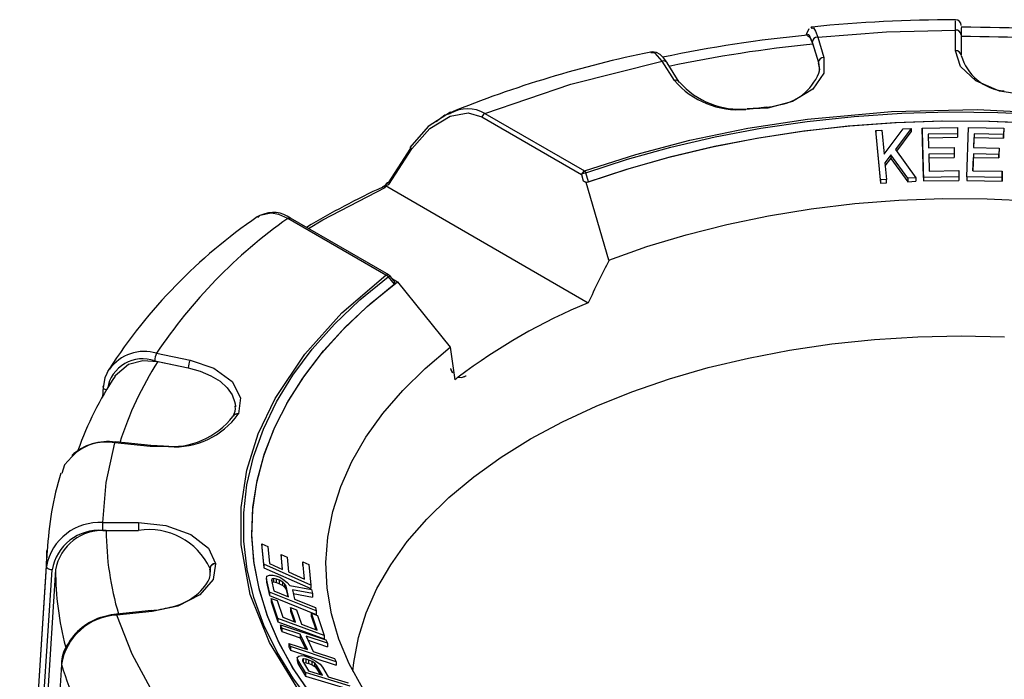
# Model space of a CAD drawing. Header units: millimetres. Extents: x 0 to 699, y 0 to 540.
# Tile 23 of 26: x 470 to 523, y 442 to 477. Entities that reach past the tile are written whole.
import ezdxf

# ---------------------------------------------------------------- set-up
doc = ezdxf.new("R2010")
doc.units = ezdxf.units.MM
doc.header["$LTSCALE"] = 2.5

msp = doc.modelspace()

# ---------------------------------------------------------------- linework, layer by layer
for p, q in [((512.519, 476.124), (512.458, 476.085)), ((512.49, 476.057), (512.526, 476.065)), ((520.132, 474.865), (520.132, 475.958)), ((520.432, 476.077), (520.432, 475.713)), ((512.526, 475.314), (512.855, 474.238)), ((512.821, 475.589), (513.15, 474.513)), ((520.432, 475.713), (520.432, 475.613)), ((520.432, 475.613), (520.432, 474.62)), ((512.556, 475.215), (512.855, 474.238)), ((505.226, 473.287), (504.579, 474.314)), ((505.48, 473.202), (504.832, 474.229)), ((512.855, 474.238), (512.912, 473.857)), ((512.855, 474.238), (512.912, 473.857)), ((512.912, 473.857), (512.912, 473.857)), ((509.4, 471.775), (509.005, 471.756)), ((510.141, 471.81), (509.4, 471.775)), ((510.096, 471.862), (510.095, 471.862)), ((510.172, 471.815), (510.141, 471.81)), ((493.346, 471.598), (492.906, 471.324)), ((495.004, 471.359), (500.286, 468.309)), ((495.166, 471.54), (500.449, 468.49)), ((515.912, 470.639), (516.223, 470.654)), ((516.154, 468.025), (515.912, 470.639)), ((515.912, 470.639), (515.912, 470.452)), ((516.223, 470.654), (516.341, 469.374)), ((516.341, 469.374), (517.364, 470.717)), ((517.778, 470.744), (516.943, 469.629)), ((517.364, 470.717), (517.778, 470.744)), ((517.778, 470.744), (517.778, 470.557)), ((518.36, 470.765), (520.234, 470.798)), ((518.436, 468.145), (518.36, 470.765)), ((518.36, 470.765), (518.36, 470.578)), ((520.234, 470.798), (520.244, 470.464)), ((520.728, 468.177), (520.817, 470.798)), ((520.817, 470.798), (522.691, 470.759)), ((522.691, 470.759), (522.679, 470.424)), ((522.691, 470.759), (522.691, 470.572)), ((515.912, 470.452), (516.154, 467.838)), ((517.012, 469.533), (517.778, 470.557)), ((518.36, 470.578), (518.436, 467.958)), ((520.244, 470.464), (518.682, 470.433)), ((518.682, 470.433), (518.703, 469.708)), ((518.682, 470.246), (520.244, 470.277)), ((520.244, 470.464), (520.244, 470.277)), ((521.118, 470.453), (521.093, 469.729)), ((521.1, 469.728), (521.118, 470.266)), ((522.679, 470.424), (521.118, 470.453)), ((521.118, 470.453), (521.118, 470.266)), ((521.118, 470.266), (522.679, 470.237)), ((522.679, 470.237), (522.691, 470.572)), ((522.679, 470.424), (522.679, 470.237)), ((490.05, 467.853), (491.246, 469.7)), ((490.075, 467.769), (491.293, 469.658)), ((516.943, 469.629), (518.02, 468.129)), ((518.703, 469.708), (520.057, 469.733)), ((520.057, 469.733), (520.067, 469.398)), ((521.093, 469.729), (522.447, 469.702)), ((522.447, 469.702), (522.435, 469.367)), ((522.447, 469.702), (522.447, 469.515)), ((516.709, 469.337), (516.383, 468.929)), ((516.398, 468.761), (516.709, 469.15)), ((517.605, 468.102), (516.709, 469.337)), ((516.709, 469.337), (516.709, 469.15)), ((516.709, 469.15), (517.605, 467.915)), ((520.067, 469.398), (518.713, 469.374)), ((518.713, 469.374), (518.739, 468.481)), ((518.713, 469.187), (520.067, 469.212)), ((520.067, 469.398), (520.067, 469.212)), ((521.082, 469.394), (521.052, 468.502)), ((521.058, 468.502), (521.082, 469.207)), ((522.435, 469.367), (521.082, 469.394)), ((521.082, 469.394), (521.082, 469.207)), ((521.082, 469.207), (522.435, 469.18)), ((522.435, 469.18), (522.447, 469.515)), ((522.435, 469.367), (522.435, 469.18)), ((516.383, 468.929), (516.465, 468.039)), ((500.286, 468.309), (500.387, 467.961)), ((500.664, 467.915), (500.527, 468.384)), ((516.465, 468.039), (516.154, 468.025)), ((516.154, 468.025), (516.154, 467.838)), ((516.465, 467.852), (516.465, 468.039)), ((518.02, 468.129), (517.605, 468.102)), ((517.605, 468.102), (517.605, 467.915)), ((518.02, 468.129), (518.02, 467.942)), ((520.311, 468.178), (518.436, 468.145)), ((518.436, 468.145), (518.436, 467.958)), ((518.739, 468.481), (520.301, 468.512)), ((520.301, 468.512), (520.311, 468.178)), ((520.311, 468.178), (520.311, 467.991)), ((522.602, 468.139), (520.728, 468.177)), ((520.728, 468.177), (520.728, 467.99)), ((521.052, 468.502), (522.613, 468.473)), ((522.613, 468.473), (522.602, 468.139)), ((522.602, 467.952), (522.613, 468.286)), ((522.602, 468.139), (522.602, 467.952)), ((522.613, 468.286), (522.613, 468.473)), ((489.894, 467.712), (500.647, 461.504)), ((500.387, 467.961), (500.545, 467.87)), ((501.75, 463.768), (500.545, 467.87)), ((516.154, 467.838), (516.465, 467.852)), ((517.605, 467.915), (518.02, 467.942)), ((518.436, 467.958), (520.311, 467.991)), ((520.728, 467.99), (522.602, 467.952)), ((483.196, 466.104), (483.092, 466.054)), ((489.912, 462.967), (484.709, 465.97)), ((490.062, 462.982), (484.859, 465.985)), ((490.032, 462.882), (490.354, 462.484)), ((490.337, 462.674), (490.145, 462.911)), ((490.264, 462.763), (490.525, 462.613)), ((490.525, 462.613), (493.333, 459.14)), ((493.333, 459.14), (493.577, 457.423)), ((477.753, 458.827), (479.531, 458.454)), ((477.65, 458.419), (479.428, 458.046)), ((477.813, 458.385), (479.428, 458.046)), ((475.187, 457.894), (475.255, 457.974)), ((493.342, 458.012), (493.445, 457.787)), ((493.747, 457.555), (493.744, 457.553)), ((474.919, 457.044), (474.886, 456.501)), ((481.928, 456.034), (481.929, 455.984)), ((481.929, 455.984), (481.929, 455.984)), ((482.089, 455.616), (482.08, 455.598)), ((477.408, 453.879), (475.544, 454.069)), ((477.438, 453.932), (475.574, 454.122)), ((478.12, 453.898), (477.439, 453.936)), ((477.907, 453.88), (477.408, 453.879)), ((478.406, 453.881), (477.907, 453.88)), ((474.904, 449.849), (476.797, 449.849)), ((474.904, 449.43), (474.904, 449.849)), ((476.797, 449.849), (476.797, 449.43)), ((474.904, 449.43), (476.797, 449.43)), ((475.078, 449.43), (476.797, 449.43)), ((483.442, 447.637), (483.337, 448.717)), ((483.337, 448.717), (483.656, 448.577)), ((483.337, 448.717), (483.337, 448.53)), ((471.941, 448.392), (470.488, 425.78)), ((471.937, 448.338), (471.941, 448.392)), ((483.337, 448.53), (483.442, 447.45)), ((483.656, 448.577), (483.743, 447.674)), ((480.881, 447.687), (480.884, 447.669)), ((485.938, 446.539), (483.442, 447.637)), ((483.442, 447.637), (483.442, 447.45)), ((483.743, 447.674), (484.434, 447.37)), ((484.434, 447.37), (484.358, 448.151)), ((484.358, 448.151), (484.677, 448.011)), ((484.358, 448.151), (484.358, 447.964)), ((484.358, 447.964), (484.415, 447.378)), ((484.677, 448.011), (484.752, 447.23)), ((485.602, 446.856), (485.515, 447.76)), ((485.515, 447.76), (485.833, 447.62)), ((485.515, 447.573), (485.515, 447.76)), ((471.094, 434.838), (471.908, 447.528)), ((471.393, 434.651), (472.208, 447.341)), ((472.391, 447.341), (471.58, 434.651)), ((480.583, 447.427), (480.583, 447.427)), ((480.585, 447.409), (480.6, 447.217)), ((480.585, 447.409), (480.6, 447.217)), ((480.585, 447.409), (480.585, 447.409)), ((480.6, 447.217), (480.6, 447.217)), ((483.442, 447.45), (485.938, 446.352)), ((484.752, 447.23), (485.602, 446.856)), ((485.515, 447.573), (485.583, 446.864)), ((485.833, 447.62), (485.938, 446.539)), ((483.583, 446.876), (483.604, 447.006)), ((483.737, 446.166), (483.583, 446.876)), ((483.583, 446.876), (483.583, 446.689)), ((483.583, 446.689), (483.737, 445.979)), ((483.604, 447.006), (483.736, 447.063)), ((483.736, 447.063), (483.928, 447.069)), ((483.874, 446.869), (483.841, 446.8)), ((483.841, 446.8), (483.963, 446.235)), ((483.869, 446.671), (483.874, 446.682)), ((483.967, 446.887), (483.874, 446.869)), ((483.874, 446.682), (483.874, 446.869)), ((483.874, 446.682), (483.967, 446.7)), ((483.928, 447.069), (484.08, 447.035)), ((484.119, 446.853), (483.967, 446.887)), ((483.967, 446.7), (483.967, 446.887)), ((483.967, 446.7), (484.119, 446.666)), ((484.08, 447.035), (484.291, 446.95)), ((484.277, 446.789), (484.119, 446.853)), ((484.119, 446.666), (484.119, 446.853)), ((484.119, 446.666), (484.277, 446.602)), ((484.442, 446.695), (484.277, 446.789)), ((484.277, 446.602), (484.277, 446.789)), ((484.277, 446.602), (484.442, 446.508)), ((484.291, 446.95), (484.456, 446.856)), ((484.56, 446.592), (484.442, 446.695)), ((484.442, 446.508), (484.442, 446.695)), ((484.456, 446.856), (484.686, 446.68)), ((484.632, 446.481), (484.56, 446.592)), ((484.56, 446.405), (484.56, 446.592)), ((484.686, 446.68), (484.818, 446.516)), ((486.218, 445.166), (483.737, 446.166)), ((483.737, 446.166), (483.737, 445.979)), ((483.963, 446.235), (484.754, 445.916)), ((484.442, 446.508), (484.56, 446.405)), ((484.56, 446.405), (484.632, 446.294)), ((484.754, 445.916), (484.632, 446.481)), ((484.632, 446.294), (484.632, 446.481)), ((484.632, 446.294), (484.71, 445.934)), ((484.818, 446.516), (485.974, 446.3)), ((486.019, 446.087), (484.962, 446.293)), ((484.962, 446.293), (485.071, 445.788)), ((485.004, 446.098), (486.019, 445.9)), ((485.938, 446.539), (485.938, 446.352)), ((485.974, 446.3), (486.019, 446.087)), ((486.019, 446.087), (486.019, 445.9)), ((483.737, 445.979), (486.218, 444.979)), ((484.188, 444.768), (483.831, 445.831)), ((483.831, 445.831), (484.144, 445.716)), ((483.831, 445.831), (483.831, 445.644)), ((483.831, 445.644), (484.188, 444.581)), ((484.144, 445.716), (484.442, 444.827)), ((485.071, 445.788), (486.18, 445.341)), ((477.482, 445.184), (475.618, 444.994)), ((477.512, 445.131), (475.648, 444.941)), ((485.12, 444.577), (484.863, 445.346)), ((484.863, 445.346), (485.176, 445.23)), ((484.863, 445.346), (484.863, 445.159)), ((484.863, 445.159), (485.049, 444.603)), ((485.176, 445.23), (485.434, 444.462)), ((486.269, 444.154), (485.972, 445.043)), ((485.972, 445.043), (486.285, 444.928)), ((485.972, 444.856), (485.972, 445.043)), ((486.18, 445.341), (486.218, 445.166)), ((486.218, 445.166), (486.218, 444.979)), ((486.642, 443.865), (484.188, 444.768)), ((484.188, 444.768), (484.188, 444.581)), ((484.188, 444.581), (486.642, 443.678)), ((484.442, 444.827), (485.12, 444.577)), ((485.972, 444.856), (486.198, 444.18)), ((486.285, 444.928), (486.642, 443.865)), ((484.397, 444.259), (484.317, 444.437)), ((484.317, 444.437), (486.732, 443.631)), ((484.317, 444.437), (484.317, 444.25)), ((484.317, 444.25), (484.397, 444.072)), ((485.374, 443.933), (484.397, 444.259)), ((484.397, 444.259), (484.397, 444.072)), ((484.397, 444.072), (485.374, 443.746)), ((485.434, 444.462), (486.269, 444.154)), ((485.749, 443.12), (485.374, 443.933)), ((485.374, 443.933), (485.374, 443.746)), ((485.374, 443.746), (485.647, 443.154)), ((485.682, 443.83), (486.058, 443.017)), ((486.813, 443.453), (485.682, 443.83)), ((485.784, 443.609), (486.813, 443.266)), ((486.642, 443.865), (486.642, 443.678)), ((486.732, 443.631), (486.813, 443.453)), ((486.813, 443.453), (486.813, 443.266)), ((484.853, 443.275), (484.773, 443.446)), ((484.773, 443.446), (485.749, 443.12)), ((484.773, 443.446), (484.773, 443.259)), ((484.773, 443.259), (484.853, 443.088)), ((487.269, 442.469), (484.853, 443.275)), ((484.853, 443.275), (484.853, 443.088)), ((484.853, 443.088), (487.269, 442.282)), ((486.058, 443.017), (487.188, 442.64)), ((485.214, 442.701), (485.298, 442.771)), ((485.249, 442.572), (485.214, 442.701)), ((485.214, 442.701), (485.214, 442.514)), ((485.214, 442.514), (485.249, 442.385)), ((485.654, 441.895), (485.249, 442.572)), ((485.249, 442.572), (485.249, 442.385)), ((485.298, 442.771), (485.448, 442.798)), ((485.448, 442.798), (485.582, 442.781)), ((485.55, 442.624), (485.483, 442.597)), ((485.483, 442.597), (485.483, 442.525)), ((485.483, 442.525), (485.804, 441.987)), ((485.539, 442.432), (485.55, 442.437)), ((485.684, 442.607), (485.55, 442.624)), ((485.55, 442.437), (485.55, 442.624)), ((485.55, 442.437), (485.684, 442.42)), ((485.582, 442.781), (485.783, 442.721)), ((485.834, 442.562), (485.684, 442.607)), ((485.684, 442.42), (485.684, 442.607)), ((485.684, 442.42), (485.834, 442.375)), ((485.783, 442.721), (485.951, 442.647)), ((486.002, 442.488), (485.834, 442.562)), ((485.834, 442.375), (485.834, 442.562)), ((485.951, 442.647), (486.203, 442.499)), ((486.137, 442.4), (486.002, 442.488)), ((486.002, 442.301), (486.002, 442.488)), ((486.203, 442.499), (486.422, 442.338)), ((487.188, 442.64), (487.269, 442.469)), ((487.269, 442.469), (487.269, 442.282)), ((472.698, 442.318), (471.896, 429.546)), ((485.249, 442.385), (485.654, 441.708)), ((488.019, 441.186), (485.654, 441.895)), ((485.654, 441.895), (485.654, 441.708)), ((485.804, 441.987), (486.559, 441.761)), ((485.834, 442.375), (486.002, 442.301)), ((486.002, 442.301), (486.137, 442.213)), ((486.238, 442.299), (486.137, 442.4)), ((486.137, 442.213), (486.137, 442.4)), ((486.137, 442.213), (486.238, 442.112)), ((486.559, 441.761), (486.238, 442.299)), ((486.238, 442.112), (486.238, 442.299)), ((486.238, 442.112), (486.423, 441.801)), ((486.422, 442.338), (486.557, 442.18)), ((486.557, 442.18), (486.861, 441.67)), ((485.654, 441.708), (488.019, 440.999)), ((486.861, 441.67), (487.917, 441.353))]:
    msp.add_line(p, q)
at = {"flags": 128}
for points in [[(520.132, 475.958), (520.131, 476.425), (520.131, 476.457)], [(512.358, 476.023), (512.22, 475.758), (512.2, 475.679)], [(512.526, 476.065), (512.601, 476.081), (512.706, 475.907), (512.821, 475.589)], [(512.821, 475.589), (516.464, 475.858), (520.132, 475.958)], [(512.278, 475.745), (512.352, 475.725), (512.526, 475.314)], [(512.287, 475.675), (512.409, 475.585), (512.556, 475.215)], [(504.827, 474.234), (504.81, 474.264), (504.646, 474.484), (504.471, 474.655), (504.269, 474.773), (504.043, 474.81), (503.944, 474.78)], [(523.876, 472.507), (522.468, 472.728), (521.209, 473.266), (520.391, 474.036), (520.132, 474.865)], [(495.166, 471.54), (499.732, 473.085), (504.579, 474.314)], [(504.579, 474.314), (504.198, 474.742), (503.971, 474.755)], [(513.15, 474.513), (513.144, 473.67), (512.57, 472.829), (511.492, 472.174), (510.172, 471.815)], [(500.449, 468.49), (503.182, 469.371), (506.032, 470.12), (509.116, 470.756), (512.283, 471.238), (516.732, 471.642), (521.272, 471.74), (525.833, 471.524)], [(510.095, 471.863), (509.701, 471.813), (509.079, 471.785)], [(510.141, 471.81), (510.126, 471.838), (510.112, 471.856), (510.098, 471.862), (510.096, 471.862)], [(510.172, 471.815), (510.157, 471.843), (510.142, 471.86), (510.129, 471.867), (510.126, 471.867)], [(492.906, 471.324), (492.149, 470.851), (491.187, 469.731)], [(491.293, 469.658), (492.25, 470.746), (493.322, 471.394), (494.275, 471.563), (495.004, 471.359)], [(492.574, 471.117), (493.041, 471.459), (493.33, 471.544)], [(500.527, 468.384), (502.737, 469.109), (505.027, 469.747), (507.385, 470.295), (509.801, 470.752), (512.264, 471.114), (514.764, 471.381), (517.289, 471.551), (519.828, 471.623), (522.37, 471.597), (524.903, 471.474), (527.416, 471.253), (529.898, 470.936), (532.338, 470.524), (534.725, 470.019), (537.048, 469.423), (539.297, 468.738), (541.462, 467.969), (543.534, 467.118), (545.502, 466.19), (547.359, 465.187)], [(500.545, 467.87), (502.701, 468.589), (504.934, 469.224), (507.236, 469.773), (509.595, 470.232), (512.002, 470.6), (514.446, 470.876), (516.916, 471.057), (519.401, 471.144), (521.891, 471.136), (524.375, 471.033)], [(500.664, 467.915), (502.816, 468.627), (505.044, 469.255), (507.34, 469.797), (509.692, 470.25), (512.091, 470.614), (514.526, 470.885), (516.987, 471.063), (519.463, 471.147), (521.943, 471.136), (524.416, 471.032)], [(491.293, 469.658), (491.232, 469.713), (491.205, 469.75), (491.208, 469.754)], [(500.449, 468.49), (500.489, 468.444), (500.527, 468.384)], [(485.813, 465.435), (486.566, 465.904), (489.87, 467.612)], [(489.745, 467.64), (489.739, 467.637), (489.724, 467.627)], [(489.894, 467.712), (490.072, 467.768), (490.075, 467.769)], [(490.041, 467.856), (490.013, 467.866), (489.994, 467.869), (489.984, 467.866), (489.984, 467.857), (489.993, 467.842), (490.012, 467.822), (490.039, 467.797), (490.075, 467.769)], [(501.75, 463.768), (503.754, 464.481), (505.839, 465.112), (507.995, 465.658), (510.212, 466.115), (512.478, 466.481), (514.784, 466.756), (517.117, 466.937), (519.466, 467.023), (521.82, 467.014), (524.167, 466.911)], [(484.709, 465.97), (484.237, 466.177), (483.829, 466.254), (483.228, 466.137), (483.117, 466.023)], [(484.709, 465.97), (484.791, 465.999), (484.859, 465.985)], [(524.132, 427.709), (519.591, 427.611), (515.03, 427.827), (511.656, 428.195), (508.352, 428.736), (505.197, 429.433), (502.16, 430.289), (498.451, 431.618), (495.098, 433.146), (492.129, 434.839), (490.121, 436.225), (488.316, 437.702), (486.659, 439.333), (485.249, 441.04), (483.734, 443.488), (482.722, 446.045), (482.241, 448.672), (482.239, 450.654), (482.545, 452.629), (483.145, 454.549), (484.036, 456.431), (485.607, 458.782), (487.585, 460.968), (489.912, 462.967)], [(493.505, 434.098), (491.733, 435.193), (490.095, 436.355), (488.597, 437.579), (487.247, 438.859), (486.052, 440.189), (485.016, 441.563), (484.145, 442.975), (483.443, 444.417), (482.912, 445.884), (482.556, 447.368), (482.375, 448.863), (482.372, 450.362), (482.545, 451.857), (482.894, 453.342), (483.418, 454.809), (484.114, 456.253), (484.978, 457.666), (486.008, 459.042), (487.197, 460.374), (488.54, 461.656), (490.032, 462.882)], [(489.912, 462.967), (489.993, 462.995), (490.062, 462.982)], [(490.032, 462.882), (489.974, 462.932), (489.912, 462.967)], [(490.032, 462.882), (490.099, 462.912), (490.139, 462.915), (490.142, 462.908)], [(490.143, 462.909), (490.078, 462.972), (490.061, 462.979)], [(485.921, 440.771), (485.008, 442.102), (484.248, 443.465), (483.646, 444.853), (483.204, 446.262), (482.923, 447.685), (482.805, 449.115), (482.851, 450.546), (483.06, 451.973), (483.431, 453.388), (483.963, 454.787), (484.654, 456.162), (485.5, 457.508), (486.497, 458.819), (487.642, 460.089), (488.929, 461.312), (490.353, 462.484)], [(485.876, 440.835), (484.967, 442.173), (484.213, 443.543), (483.618, 444.938), (483.184, 446.354), (482.913, 447.783), (482.806, 449.219), (482.864, 450.656), (483.087, 452.087), (483.473, 453.507), (484.021, 454.91), (484.729, 456.288), (485.592, 457.636), (486.609, 458.948), (487.773, 460.219), (489.081, 461.442), (490.525, 462.613)], [(488.168, 441.965), (488.215, 442.432), (488.462, 443.755), (488.871, 445.065), (489.442, 446.355), (490.17, 447.618), (491.052, 448.847), (492.084, 450.038), (493.26, 451.182), (494.575, 452.276), (496.022, 453.312), (497.593, 454.286), (499.281, 455.193), (501.076, 456.028), (502.97, 456.787), (504.953, 457.466), (507.014, 458.062), (509.145, 458.572), (511.332, 458.992), (513.566, 459.321), (515.835, 459.557), (518.128, 459.7), (520.432, 459.747), (522.736, 459.7)], [(488.683, 441.059), (487.972, 442.354), (487.42, 443.675), (487.028, 445.015), (486.8, 446.368), (486.736, 447.726), (486.836, 449.084), (487.1, 450.434), (487.527, 451.771), (488.114, 453.087), (488.859, 454.376), (489.758, 455.632), (490.807, 456.848), (492.001, 458.02), (493.333, 459.14)], [(475.547, 457.622), (475.554, 457.645), (476.254, 458.244), (477.015, 458.44), (477.813, 458.385)], [(479.531, 458.454), (480.791, 458.029), (481.766, 457.322), (482.21, 456.455), (482.089, 455.616)], [(475.215, 457.978), (475.005, 457.517), (474.924, 457.006)], [(479.428, 458.046), (480.065, 457.872), (480.635, 457.634), (481.118, 457.338), (481.5, 456.997), (481.765, 456.621), (481.906, 456.223), (481.929, 455.984)], [(479.428, 458.046), (480.065, 457.872), (480.635, 457.634), (481.118, 457.339), (481.5, 456.997), (481.765, 456.621), (481.906, 456.223), (481.928, 456.034)], [(493.744, 457.552), (493.924, 457.543), (494.165, 457.632)], [(493.747, 457.555), (493.928, 457.545), (494.081, 457.592), (494.087, 457.594), (494.093, 457.597), (494.102, 457.601), (494.112, 457.606), (494.124, 457.611), (494.148, 457.624), (494.16, 457.63), (494.163, 457.631), (494.164, 457.632), (494.164, 457.632), (494.165, 457.632), (494.165, 457.632), (494.165, 457.632), (494.165, 457.632), (494.165, 457.632), (494.165, 457.632), (494.165, 457.632), (494.165, 457.632), (494.165, 457.632), (494.165, 457.632), (494.165, 457.632), (494.165, 457.632), (494.165, 457.632), (494.165, 457.632)], [(474.919, 457.044), (474.923, 457.065), (474.938, 457.098)], [(475.116, 456.863), (475.063, 456.88), (475.016, 456.903), (474.977, 456.93), (474.947, 456.962), (474.927, 456.995), (474.919, 457.03), (474.919, 457.044)], [(474.904, 449.849), (475.076, 451.966), (475.544, 454.069)], [(475.544, 454.069), (475.564, 454.115), (475.574, 454.117)], [(477.408, 453.879), (477.418, 453.908), (477.428, 453.926), (477.437, 453.932), (477.439, 453.932)], [(473.26, 453.339), (472.861, 452.917), (472.72, 452.46)], [(476.797, 449.849), (478.233, 449.699), (479.567, 449.226), (480.498, 448.5), (480.881, 447.687)], [(471.908, 447.528), (471.924, 448.096), (471.937, 448.338)], [(480.884, 447.669), (480.751, 446.83), (480.053, 446.021), (478.881, 445.422), (477.512, 445.131)], [(472.208, 447.341), (472.149, 447.347), (472.093, 447.359), (472.041, 447.378), (471.995, 447.401), (471.958, 447.429), (471.931, 447.461), (471.914, 447.494), (471.908, 447.528)], [(477.512, 445.131), (477.502, 445.159), (477.492, 445.177), (477.483, 445.184), (477.482, 445.184)], [(475.618, 444.989), (475.343, 444.956), (474.926, 444.855)], [(475.648, 444.941), (475.628, 444.988), (475.618, 444.989)], [(477.547, 440.849), (476.454, 442.873), (475.648, 444.941)]]:
    msp.add_lwpolyline(points, dxfattribs=at)
for centre, radius, start, end in [((520.003, 403.356), 73.147, 89.90025, 95.87158), ((520.132, 476.208), 0.3, 359.9999, 88.5287), ((520.157, 475.682), 0.277, 6.3459, 95.1836), ((520.72, 401.8), 74.305, 83.92996, 90.22245), ((518.598, 408.468), 67.516, 95.36452, 101.95713), ((512.833, 475.28), 0.309, 92.1997, 173.7054), ((520.448, 397.76), 77.853, 84.20567, 90.01166), ((516.107, 415.378), 60.644, 101.55174, 112.07306), ((519.92, 402.333), 73.253, 95.76966, 101.8164), ((520.157, 474.59), 0.277, 6.3513, 95.1829), ((504.646, 474.101), 0.223, 34.3972, 107.5419), ((513.162, 474.204), 0.309, 92.2, 173.7029), ((522.946, 475.327), 2.608, 195.7449, 265.0514), ((512.225, 473.905), 0.693, 340.9084, 23.5089), ((505.293, 473.074), 0.223, 34.3995, 107.5407), ((508.591, 476.164), 4.427, 220.524, 275.3613), ((510.341, 474.698), 2.736, 277.1831, 338.1069), ((508.678, 476.031), 4.265, 221.5398, 275.3902), ((494.244, 469.922), 1.862, 60.3165, 119.4004), ((509.742, 475.109), 3.264, 276.7433, 286.7438), ((495.403, 471.164), 0.444, 122.2119, 154.0515), ((500.685, 468.115), 0.444, 122.2135, 154.0513), ((500.615, 467.675), 0.714, 97.0529, 117.3926), ((506.425, 431.247), 40.027, 114.6231, 121.1695), ((489.468, 468.173), 0.601, 297.1732, 329.108), ((489.782, 467.514), 0.132, 48.3545, 106.3264), ((490.585, 467.489), 0.726, 162.1597, 170.2935), ((500.578, 468.254), 0.35, 236.9335, 284.1542), ((499.165, 442.531), 28.486, 124.3449, 147.1395), ((500.491, 443.641), 27.344, 125.2513, 146.2622), ((483.935, 464.731), 1.558, 53.4572, 114.5347), ((512.753, 432.351), 31.567, 112.5503, 127.0201), ((477.098, 456.661), 2.263, 73.1818, 144.5162), ((478.529, 458.415), 0.879, 152.0345, 179.714), ((477.008, 456.643), 1.889, 70.1221, 170.3081), ((493.275, 448.527), 18.337, 147.4788, 162.3109), ((480.307, 458.041), 0.879, 152.0345, 179.7133), ((490.422, 447.714), 17.865, 146.328, 160.5078), ((494.389, 458.355), 1.102, 198.152, 211.0387), ((508.934, 437.823), 24.899, 127.5937, 128.0805), ((481.182, 455.905), 0.747, 327.0011, 9.3115), ((478.534, 458.009), 4.132, 264.2519, 322.2534), ((478.741, 457.955), 4.087, 265.2995, 324.7861), ((482.02, 455.366), 0.24, 75.3614, 152.3391), ((482.028, 455.384), 0.24, 75.3304, 152.2883), ((475.186, 451.235), 2.912, 82.3429, 131.733), ((475.051, 451.674), 2.445, 78.3643, 137.0868), ((488.861, 447.539), 16.926, 163.0481, 177.3179), ((474.715, 446.998), 2.857, 86.2069, 169.3084), ((474.695, 446.916), 2.523, 85.2435, 170.2972), ((474.89, 446.9), 2.537, 85.7604, 169.992), ((490.588, 449.457), 15.51, 180.0969, 196.676), ((477.357, 445.91), 3.564, 25.1834, 99.0411), ((480.874, 447.394), 0.293, 88.4565, 173.5839), ((480.877, 447.376), 0.293, 88.4903, 173.5841), ((488.695, 447.357), 16.303, 180.0541, 194.4773), ((479.765, 447.166), 0.837, 329.4612, 14.7159), ((494.066, 449.461), 13.635, 188.5786, 188.6567), ((493.976, 449.447), 13.545, 188.5785, 188.6571), ((477.973, 448.272), 2.943, 279.6623, 328.6428), ((477.091, 449.975), 4.805, 274.6481, 286.6363), ((475.791, 441.81), 3.135, 92.6141, 170.6636), ((475.73, 441.845), 3.115, 104.9509, 151.6095), ((474.571, 442.338), 1.865, 148.0028, 179.4685), ((491.333, 448.305), 19.573, 197.8112, 211.9858)]:
    msp.add_arc(centre, radius, start, end)
for centre, major_axis, ratio, start_param, end_param in [((525.454, 450.946), (23.062, 47.132), 0.513281, 1.549849, 1.59784), ((489.912, 462.721), (0.471, -0.201), 0.399837, 6.065257, 6.930241)]:
    msp.add_ellipse(centre, major_axis=major_axis, ratio=ratio, start_param=start_param, end_param=end_param)

doc.saveas('drawing.dxf')
